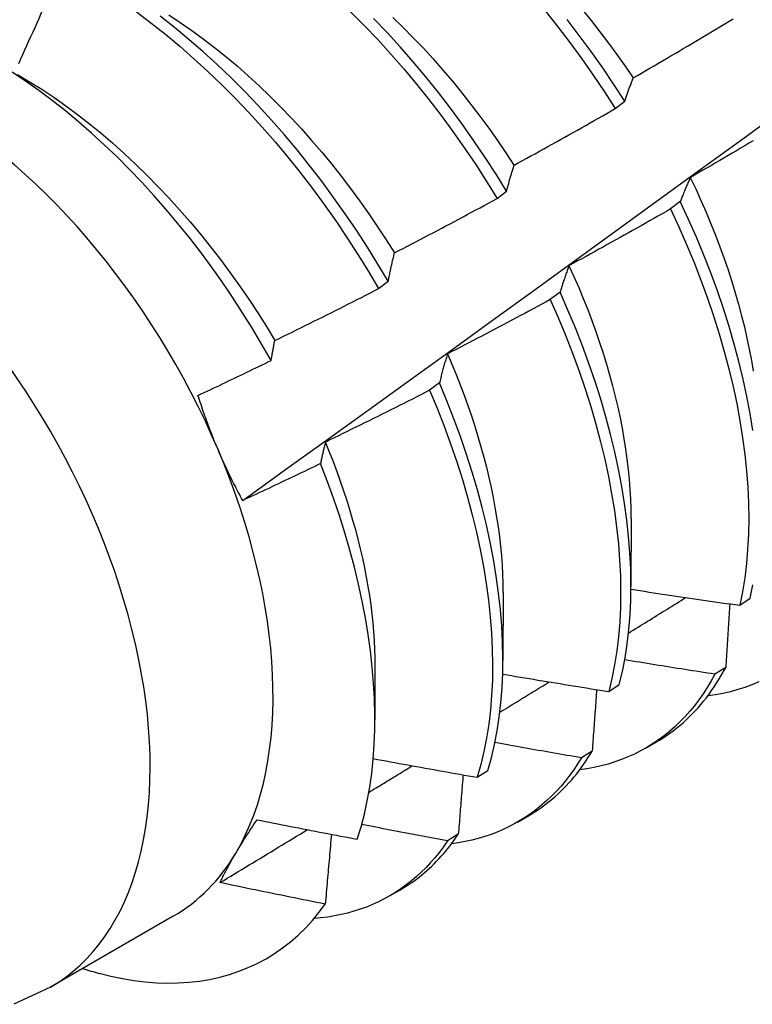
# Model space of a CAD drawing. Header units: inches. Extents: x 202.3 to 235.2, y 60.7 to 129.4.
# Tile 21 of 41: x 221.399 to 221.598, y 72.891 to 73.159. Entities that reach past the tile are written whole.
import ezdxf

# ---------------------------------------------------------------- set-up
doc = ezdxf.new("R2010")
doc.units = ezdxf.units.IN
doc.header["$MEASUREMENT"] = 0
doc.layers.add('Visible Edges(ANSI)', color=7, linetype='Continuous', lineweight=25)
doc.layers.add('Visible Tangent Edges(ANSI)', color=7, linetype='Continuous', lineweight=25)

msp = doc.modelspace()

# ---------------------------------------------------------------- linework, layer by layer
at = {"layer": 'Visible Edges(ANSI)'}
for p, q in [((221.56121, 73.13442), (221.5638, 73.1364)), ((221.5291, 73.10997), (221.5317, 73.11195)), ((221.57888, 73.10912), (221.57625, 73.10713)), ((221.4969, 73.08548), (221.4995, 73.08746)), ((221.5462, 73.08448), (221.54356, 73.08249)), ((221.51342, 73.05983), (221.51077, 73.05784)), ((221.56551, 73.02297), (221.56548, 73.00449)), ((221.53071, 73.00288), (221.53068, 72.98439)), ((221.59504, 72.99941), (221.59791, 73.00131)), ((221.49591, 72.98279), (221.49589, 72.96834)), ((221.59123, 72.98251), (221.5883, 72.98067)), ((221.55943, 72.97598), (221.56231, 72.97787)), ((221.56947, 72.96057), (221.57228, 72.9622)), ((221.55495, 72.95977), (221.55201, 72.95794)), ((221.5237, 72.95265), (221.52659, 72.95453)), ((221.53467, 72.94048), (221.53748, 72.9421)), ((221.51856, 72.93716), (221.51562, 72.93534)), ((221.49987, 72.92039), (221.50269, 72.92201)), ((221.44112, 72.91488), (221.40771, 72.89559))]:
    msp.add_line(p, q, dxfattribs=at)
at = {"layer": 'Visible Edges(ANSI)', "flags": 128}
for points in [[(221.45997, 73.02789), (221.47135, 73.03609), (221.48273, 73.04428), (221.49409, 73.05248), (221.50544, 73.06068), (221.51678, 73.06888), (221.52811, 73.07708), (221.53943, 73.08527), (221.55073, 73.09347), (221.56203, 73.10166), (221.57332, 73.10985), (221.5846, 73.11805), (221.59587, 73.12623), (221.60713, 73.13442), (221.61838, 73.14261), (221.62962, 73.15079), (221.64085, 73.15897), (221.65207, 73.16715), (221.66329, 73.17532), (221.67449, 73.18349), (221.68568, 73.19166), (221.69687, 73.19983), (221.70804, 73.20799)], [(221.41099, 73.17349), (221.41046, 73.17226), (221.40992, 73.17104), (221.40939, 73.16981), (221.40885, 73.16859), (221.40831, 73.16737), (221.40777, 73.16614), (221.40724, 73.16492), (221.4067, 73.1637), (221.40616, 73.16248), (221.40561, 73.16125), (221.40507, 73.16003), (221.40453, 73.15881), (221.40399, 73.15759), (221.40344, 73.15637), (221.4029, 73.15515), (221.40235, 73.15393), (221.4018, 73.15271), (221.40125, 73.15149), (221.40071, 73.15027), (221.40016, 73.14905), (221.39961, 73.14783), (221.39906, 73.14661)], [(221.43107, 73.16071), (221.43503, 73.15772), (221.43896, 73.1546), (221.44285, 73.15136), (221.4467, 73.14798), (221.45051, 73.14449), (221.45428, 73.14087), (221.45798, 73.13715), (221.46164, 73.13332), (221.46523, 73.12938), (221.46875, 73.12534), (221.47221, 73.12122), (221.47559, 73.117), (221.4789, 73.1127), (221.48212, 73.10832), (221.48526, 73.10388), (221.48831, 73.09936), (221.49127, 73.09479), (221.49413, 73.09016), (221.4969, 73.08548)], [(221.4893, 73.16075), (221.493, 73.15702), (221.49665, 73.15318), (221.50024, 73.14923), (221.50376, 73.14519), (221.50721, 73.14106), (221.51059, 73.13684), (221.51389, 73.13253), (221.51711, 73.12815), (221.52024, 73.1237), (221.52329, 73.11918), (221.52624, 73.11461), (221.5291, 73.10997)], [(221.54221, 73.1609), (221.54558, 73.15668), (221.54888, 73.15237), (221.55209, 73.14798), (221.55522, 73.14353), (221.55826, 73.139), (221.56121, 73.13442)], [(221.55225, 73.16132), (221.55468, 73.15834), (221.55706, 73.15531), (221.5594, 73.15223), (221.56168, 73.14911), (221.56391, 73.14595), (221.56609, 73.14275)], [(221.4995, 73.08746), (221.49673, 73.09213), (221.49386, 73.09676), (221.49089, 73.10133), (221.48784, 73.10584), (221.48469, 73.11028), (221.48146, 73.11465), (221.47815, 73.11895), (221.47476, 73.12316), (221.4713, 73.12728), (221.46777, 73.1313), (221.46417, 73.13523), (221.46052, 73.13906), (221.4568, 73.14278), (221.45304, 73.14638), (221.44922, 73.14987), (221.44537, 73.15323), (221.44147, 73.15647), (221.43754, 73.15958)], [(221.43987, 73.15989), (221.44301, 73.15781), (221.44614, 73.15564), (221.44925, 73.15337), (221.45234, 73.151), (221.4554, 73.14854), (221.45844, 73.14599), (221.46145, 73.14335), (221.46442, 73.14062), (221.46736, 73.13781), (221.47026, 73.13492), (221.47312, 73.13194), (221.47594, 73.1289), (221.47871, 73.12578), (221.48143, 73.1226), (221.4841, 73.11936), (221.48672, 73.11605), (221.48928, 73.11269), (221.49179, 73.10928), (221.49424, 73.10582), (221.49662, 73.10231), (221.49894, 73.09876), (221.5012, 73.09518)], [(221.5317, 73.11195), (221.52883, 73.11658), (221.52587, 73.12115), (221.52282, 73.12567), (221.51968, 73.13011), (221.51645, 73.13449), (221.51315, 73.13878), (221.50976, 73.143), (221.5063, 73.14713), (221.50278, 73.15116), (221.49919, 73.15509), (221.49553, 73.15893)], [(221.50077, 73.15921), (221.50357, 73.15649), (221.50633, 73.15369), (221.50906, 73.15083), (221.51174, 73.1479), (221.51438, 73.1449), (221.51697, 73.14184), (221.51952, 73.13873), (221.52201, 73.13556), (221.52445, 73.13233), (221.52684, 73.12906), (221.52917, 73.12575), (221.53144, 73.12239), (221.53366, 73.11899)], [(221.5638, 73.1364), (221.56085, 73.14097), (221.5578, 73.14549), (221.55466, 73.14994), (221.55144, 73.15432), (221.54814, 73.15862)], [(221.5661, 73.14276), (221.56724, 73.14342), (221.56837, 73.14407), (221.56951, 73.14473), (221.57065, 73.14539), (221.57178, 73.14606), (221.57292, 73.14672), (221.57405, 73.14738), (221.57518, 73.14805), (221.57632, 73.14871), (221.57745, 73.14938), (221.57858, 73.15005), (221.57971, 73.15072), (221.58084, 73.15139), (221.58197, 73.15206), (221.5831, 73.15273), (221.58423, 73.1534), (221.58536, 73.15408), (221.58649, 73.15475), (221.58761, 73.15543), (221.58874, 73.15611), (221.58987, 73.15678), (221.59099, 73.15746), (221.59212, 73.15814), (221.59324, 73.15882)], [(221.4677, 73.06594), (221.46521, 73.07031), (221.46263, 73.07464), (221.45996, 73.07892), (221.45721, 73.08315), (221.45437, 73.08731), (221.45146, 73.09142), (221.44846, 73.09546), (221.44541, 73.09942), (221.44228, 73.1033), (221.4391, 73.10708), (221.43586, 73.11077), (221.43256, 73.11437), (221.42921, 73.11787), (221.42582, 73.12127), (221.42237, 73.12456), (221.41889, 73.12775), (221.41536, 73.13082), (221.41179, 73.13377), (221.4082, 73.1366), (221.40459, 73.1393), (221.40097, 73.14186), (221.39733, 73.14429)], [(221.39876, 73.14367), (221.40206, 73.14173), (221.40535, 73.13966), (221.40862, 73.13749), (221.41187, 73.1352), (221.41511, 73.13281), (221.41832, 73.1303), (221.42151, 73.1277), (221.42466, 73.125), (221.42779, 73.1222), (221.43087, 73.11931), (221.43392, 73.11633), (221.43693, 73.11327), (221.4399, 73.11013), (221.44281, 73.10691), (221.44568, 73.10362), (221.44849, 73.10026), (221.45124, 73.09684), (221.45393, 73.09335), (221.45657, 73.08981), (221.45913, 73.08621), (221.46163, 73.08257), (221.46405, 73.07888), (221.4664, 73.07514), (221.46867, 73.07137)], [(221.5638, 73.1364), (221.56389, 73.13667), (221.56398, 73.13695), (221.56408, 73.13723), (221.56417, 73.1375), (221.56426, 73.13777), (221.56435, 73.13805), (221.56445, 73.13832), (221.56454, 73.13859), (221.56463, 73.13886), (221.56473, 73.13913), (221.56482, 73.13939), (221.56492, 73.13966), (221.56502, 73.13992), (221.56511, 73.14019), (221.56521, 73.14045), (221.56531, 73.14071), (221.5654, 73.14097), (221.5655, 73.14123), (221.5656, 73.14149), (221.5657, 73.14174), (221.5658, 73.142), (221.5659, 73.14225), (221.566, 73.14251), (221.5661, 73.14276)], [(221.5337, 73.119), (221.53485, 73.11963), (221.536, 73.12026), (221.53716, 73.1209), (221.53831, 73.12153), (221.53946, 73.12216), (221.54061, 73.1228), (221.54176, 73.12344), (221.54291, 73.12407), (221.54406, 73.12471), (221.5452, 73.12535), (221.54635, 73.12599), (221.5475, 73.12664), (221.54864, 73.12728), (221.54979, 73.12792), (221.55093, 73.12857), (221.55208, 73.12922), (221.55322, 73.12986), (221.55437, 73.13051), (221.55551, 73.13116), (221.55665, 73.13181), (221.55779, 73.13246), (221.55893, 73.13311), (221.56007, 73.13377), (221.56121, 73.13442)], [(221.59867, 73.12565), (221.59754, 73.12498), (221.59641, 73.12431), (221.59527, 73.12364), (221.59414, 73.12297), (221.59301, 73.1223), (221.59187, 73.12164), (221.59073, 73.12097), (221.5896, 73.12031), (221.58846, 73.11964), (221.58732, 73.11898), (221.58619, 73.11832), (221.58505, 73.11766), (221.58391, 73.117), (221.58277, 73.11634), (221.58163, 73.11569)], [(221.5317, 73.11195), (221.53178, 73.11226), (221.53185, 73.11256), (221.53193, 73.11287), (221.53201, 73.11317), (221.53209, 73.11347), (221.53218, 73.11377), (221.53226, 73.11407), (221.53234, 73.11437), (221.53242, 73.11467), (221.5325, 73.11497), (221.53259, 73.11526), (221.53267, 73.11556), (221.53275, 73.11585), (221.53284, 73.11614), (221.53292, 73.11643), (221.53301, 73.11672), (221.53309, 73.11701), (221.53318, 73.1173), (221.53326, 73.11759), (221.53335, 73.11787), (221.53343, 73.11815), (221.53352, 73.11844), (221.53361, 73.11872), (221.5337, 73.119)], [(221.58163, 73.11569), (221.58151, 73.11543), (221.58139, 73.11516), (221.58127, 73.1149), (221.58115, 73.11463), (221.58103, 73.11437), (221.58091, 73.1141), (221.5808, 73.11383), (221.58068, 73.11357), (221.58056, 73.1133), (221.58045, 73.11302), (221.58033, 73.11275), (221.58022, 73.11248), (221.5801, 73.11221), (221.57999, 73.11193), (221.57988, 73.11165), (221.57977, 73.11138), (221.57965, 73.1111), (221.57954, 73.11082), (221.57943, 73.11054), (221.57932, 73.11026), (221.57921, 73.10997), (221.5791, 73.10969), (221.57899, 73.1094), (221.57888, 73.10912)], [(221.58158, 73.11569), (221.58307, 73.11256), (221.5845, 73.10942), (221.58587, 73.10627), (221.58719, 73.10313), (221.58845, 73.09998), (221.58965, 73.09683), (221.59079, 73.09369), (221.59186, 73.09056), (221.59288, 73.08743), (221.59383, 73.08431), (221.59472, 73.08121), (221.59555, 73.07812), (221.59631, 73.07506), (221.59701, 73.07201), (221.59763, 73.06898), (221.59819, 73.06598), (221.59868, 73.06301)], [(221.50123, 73.0952), (221.50239, 73.09581), (221.50356, 73.09641), (221.50473, 73.09702), (221.50589, 73.09762), (221.50706, 73.09823), (221.50822, 73.09884), (221.50939, 73.09945), (221.51055, 73.10006), (221.51172, 73.10067), (221.51288, 73.10128), (221.51404, 73.1019), (221.5152, 73.10251), (221.51636, 73.10313), (221.51752, 73.10375), (221.51868, 73.10436), (221.51984, 73.10498), (221.521, 73.1056), (221.52216, 73.10622), (221.52332, 73.10685), (221.52448, 73.10747), (221.52563, 73.10809), (221.52679, 73.10872), (221.52794, 73.10935), (221.5291, 73.10997)], [(221.59857, 73.04693), (221.59783, 73.05154), (221.59695, 73.05619), (221.59594, 73.06089), (221.5948, 73.06563), (221.59353, 73.07041), (221.59213, 73.07521), (221.59061, 73.08004), (221.58895, 73.08488), (221.58718, 73.08973), (221.58528, 73.09459), (221.58327, 73.09944), (221.58113, 73.10429), (221.57888, 73.10912)], [(221.57625, 73.10713), (221.5751, 73.10647), (221.57396, 73.10582), (221.57282, 73.10517), (221.57167, 73.10452), (221.57053, 73.10387), (221.56938, 73.10322), (221.56824, 73.10257), (221.56709, 73.10193), (221.56594, 73.10128), (221.56479, 73.10064), (221.56364, 73.09999), (221.5625, 73.09935), (221.56135, 73.09871), (221.5602, 73.09807), (221.55904, 73.09743), (221.55789, 73.09679), (221.55674, 73.09616), (221.55559, 73.09552), (221.55443, 73.09488), (221.55328, 73.09425), (221.55213, 73.09362), (221.55097, 73.09299), (221.54982, 73.09236), (221.54866, 73.09173)], [(221.57625, 73.10713), (221.57849, 73.1023), (221.58061, 73.09745), (221.58262, 73.0926), (221.58451, 73.08774), (221.58627, 73.08289), (221.58791, 73.07805), (221.58943, 73.07322), (221.59082, 73.06842), (221.59208, 73.06365), (221.59321, 73.05891), (221.59421, 73.05421), (221.59508, 73.04956), (221.59581, 73.04496), (221.59641, 73.04042), (221.59688, 73.03594), (221.59721, 73.03153), (221.59741, 73.0272), (221.59747, 73.02295), (221.5974, 73.01878), (221.59719, 73.0147), (221.59685, 73.01072), (221.59638, 73.00684), (221.59577, 73.00307), (221.59504, 72.99941)], [(221.4995, 73.08746), (221.49957, 73.0878), (221.49964, 73.08813), (221.49971, 73.08846), (221.49978, 73.0888), (221.49984, 73.08913), (221.49991, 73.08946), (221.49998, 73.08979), (221.50005, 73.09011), (221.50012, 73.09044), (221.50019, 73.09076), (221.50027, 73.09109), (221.50034, 73.09141), (221.50041, 73.09173), (221.50048, 73.09206), (221.50055, 73.09238), (221.50063, 73.09269), (221.5007, 73.09301), (221.50077, 73.09333), (221.50085, 73.09364), (221.50092, 73.09396), (221.501, 73.09427), (221.50107, 73.09458), (221.50115, 73.09489), (221.50123, 73.0952)], [(221.54866, 73.09173), (221.54855, 73.09144), (221.54845, 73.09115), (221.54834, 73.09086), (221.54823, 73.09056), (221.54813, 73.09027), (221.54802, 73.08997), (221.54791, 73.08968), (221.54781, 73.08938), (221.54771, 73.08908), (221.5476, 73.08878), (221.5475, 73.08848), (221.5474, 73.08818), (221.54729, 73.08788), (221.54719, 73.08758), (221.54709, 73.08727), (221.54699, 73.08697), (221.54689, 73.08666), (221.54679, 73.08635), (221.54669, 73.08604), (221.54659, 73.08573), (221.5465, 73.08542), (221.5464, 73.08511), (221.5463, 73.0848), (221.5462, 73.08448)], [(221.54863, 73.09171), (221.54998, 73.08874), (221.55128, 73.08576), (221.55253, 73.08277), (221.55372, 73.07979), (221.55486, 73.07681), (221.55594, 73.07383), (221.55696, 73.07086), (221.55793, 73.0679), (221.55884, 73.06494), (221.55969, 73.062), (221.56048, 73.05907), (221.56121, 73.05616), (221.56189, 73.05326), (221.56251, 73.05038), (221.56307, 73.04752), (221.56357, 73.04468), (221.56401, 73.04187), (221.56439, 73.03908), (221.56472, 73.03632), (221.56498, 73.03359), (221.56519, 73.03089), (221.56534, 73.02822), (221.56543, 73.02559), (221.56546, 73.023)], [(221.46868, 73.07137), (221.46986, 73.07194), (221.47104, 73.07252), (221.47222, 73.0731), (221.4734, 73.07368), (221.47458, 73.07426), (221.47576, 73.07484), (221.47694, 73.07542), (221.47812, 73.076), (221.4793, 73.07659), (221.48048, 73.07717), (221.48165, 73.07776), (221.48283, 73.07835), (221.484, 73.07894), (221.48518, 73.07953), (221.48635, 73.08012), (221.48753, 73.08071), (221.4887, 73.0813), (221.48987, 73.08189), (221.49105, 73.08249), (221.49222, 73.08309), (221.49339, 73.08368), (221.49456, 73.08428), (221.49573, 73.08488), (221.4969, 73.08548)], [(221.54356, 73.08249), (221.5424, 73.08187), (221.54124, 73.08124), (221.54008, 73.08062), (221.53892, 73.07999), (221.53776, 73.07937), (221.5366, 73.07875), (221.53544, 73.07813), (221.53428, 73.07751), (221.53311, 73.07689), (221.53195, 73.07628), (221.53079, 73.07566), (221.52962, 73.07505), (221.52846, 73.07443), (221.52729, 73.07382), (221.52613, 73.07321), (221.52496, 73.0726), (221.52379, 73.07199), (221.52262, 73.07138), (221.52146, 73.07078), (221.52029, 73.07017), (221.51912, 73.06956), (221.51795, 73.06896), (221.51678, 73.06836), (221.51561, 73.06776)], [(221.54356, 73.08249), (221.54569, 73.07765), (221.5477, 73.07279), (221.5496, 73.06794), (221.55137, 73.06308), (221.55302, 73.05824), (221.55455, 73.05342), (221.55594, 73.04861), (221.55721, 73.04384), (221.55835, 73.0391), (221.55936, 73.0344), (221.56023, 73.02974), (221.56097, 73.02514), (221.56158, 73.0206), (221.56205, 73.01611), (221.56239, 73.0117), (221.5626, 73.00736), (221.56267, 73.00311), (221.56261, 72.99893), (221.56241, 72.99485), (221.56208, 72.99087), (221.56161, 72.98698), (221.56101, 72.9832), (221.56029, 72.97953), (221.55943, 72.97598)], [(221.56231, 72.97787), (221.56316, 72.98143), (221.56388, 72.98511), (221.56446, 72.9889), (221.56492, 72.99279), (221.56524, 72.99678), (221.56543, 73.00087), (221.56548, 73.00505), (221.5654, 73.00931), (221.56519, 73.01366), (221.56484, 73.01808), (221.56435, 73.02256), (221.56373, 73.02711), (221.56298, 73.03172), (221.5621, 73.03638), (221.56108, 73.04108), (221.55993, 73.04582), (221.55865, 73.0506), (221.55725, 73.05541), (221.55571, 73.06023), (221.55405, 73.06508), (221.55227, 73.06993), (221.55037, 73.07478), (221.54834, 73.07964), (221.5462, 73.08448)], [(221.4677, 73.06594), (221.46774, 73.06617), (221.46778, 73.0664), (221.46782, 73.06663), (221.46786, 73.06686), (221.4679, 73.06709), (221.46794, 73.06732), (221.46798, 73.06755), (221.46802, 73.06778), (221.46806, 73.06801), (221.4681, 73.06824), (221.46814, 73.06846), (221.46818, 73.06869), (221.46822, 73.06891), (221.46826, 73.06914), (221.4683, 73.06936), (221.46834, 73.06959), (221.46839, 73.06981), (221.46843, 73.07004), (221.46847, 73.07026), (221.46851, 73.07048), (221.46855, 73.0707), (221.46859, 73.07093), (221.46864, 73.07115), (221.46868, 73.07137)], [(221.51561, 73.06776), (221.51551, 73.06744), (221.51541, 73.06712), (221.51532, 73.0668), (221.51522, 73.06648), (221.51513, 73.06616), (221.51504, 73.06583), (221.51494, 73.06551), (221.51485, 73.06518), (221.51476, 73.06486), (221.51466, 73.06453), (221.51457, 73.0642), (221.51448, 73.06387), (221.51439, 73.06354), (221.5143, 73.06321), (221.51421, 73.06288), (221.51412, 73.06254), (221.51403, 73.06221), (221.51394, 73.06187), (221.51386, 73.06154), (221.51377, 73.0612), (221.51368, 73.06086), (221.51359, 73.06052), (221.51351, 73.06018), (221.51342, 73.05983)], [(221.51559, 73.06776), (221.5168, 73.06494), (221.51796, 73.06212), (221.51907, 73.0593), (221.52013, 73.05648), (221.52114, 73.05367), (221.52211, 73.05086), (221.52302, 73.04805), (221.52389, 73.04525), (221.5247, 73.04246), (221.52546, 73.03969), (221.52618, 73.03692), (221.52684, 73.03417), (221.52745, 73.03144), (221.52801, 73.02872), (221.52852, 73.02602), (221.52897, 73.02335), (221.52937, 73.02069), (221.52972, 73.01806), (221.53002, 73.01546), (221.53026, 73.01288), (221.53045, 73.01034), (221.53059, 73.00782), (221.53067, 73.00534), (221.53069, 73.00289)], [(221.44782, 73.05645), (221.44865, 73.05684), (221.44949, 73.05723), (221.45032, 73.05762), (221.45115, 73.05801), (221.45198, 73.0584), (221.45281, 73.0588), (221.45364, 73.05919), (221.45447, 73.05958), (221.4553, 73.05998), (221.45612, 73.06037), (221.45695, 73.06076), (221.45778, 73.06116), (221.45861, 73.06155), (221.45944, 73.06195), (221.46027, 73.06235), (221.46109, 73.06274), (221.46192, 73.06314), (221.46275, 73.06354), (221.46358, 73.06394), (221.4644, 73.06434), (221.46523, 73.06474), (221.46605, 73.06514), (221.46688, 73.06554), (221.4677, 73.06594)], [(221.52659, 72.95453), (221.52756, 72.95798), (221.5284, 72.96155), (221.52912, 72.96524), (221.52969, 72.96903), (221.53014, 72.97293), (221.53046, 72.97693), (221.53064, 72.98103), (221.53068, 72.98521), (221.53059, 72.98948), (221.53037, 72.99383), (221.53001, 72.99825), (221.52952, 73.00274), (221.52889, 73.00729), (221.52813, 73.0119), (221.52724, 73.01656), (221.52622, 73.02127), (221.52506, 73.02602), (221.52377, 73.0308), (221.52236, 73.0356), (221.52082, 73.04043), (221.51915, 73.04527), (221.51736, 73.05013), (221.51545, 73.05498), (221.51342, 73.05983)], [(221.45326, 73.04171), (221.45301, 73.04231), (221.45276, 73.04291), (221.45251, 73.04352), (221.45226, 73.04412), (221.45202, 73.04473), (221.45178, 73.04533), (221.45154, 73.04594), (221.4513, 73.04655), (221.45106, 73.04716), (221.45083, 73.04777), (221.4506, 73.04839), (221.45037, 73.049), (221.45015, 73.04961), (221.44993, 73.05023), (221.44971, 73.05085), (221.44949, 73.05146), (221.44927, 73.05208), (221.44906, 73.0527), (221.44885, 73.05333), (221.44864, 73.05395), (221.44843, 73.05457), (221.44823, 73.0552), (221.44802, 73.05583), (221.44782, 73.05645)], [(221.51077, 73.05784), (221.5096, 73.05724), (221.50842, 73.05665), (221.50725, 73.05605), (221.50607, 73.05546), (221.5049, 73.05486), (221.50372, 73.05427), (221.50255, 73.05368), (221.50137, 73.05309), (221.50019, 73.0525), (221.49901, 73.05191), (221.49783, 73.05132), (221.49666, 73.05073), (221.49548, 73.05015), (221.4943, 73.04956), (221.49311, 73.04898), (221.49193, 73.0484), (221.49075, 73.04782), (221.48957, 73.04724), (221.48839, 73.04666), (221.4872, 73.04608), (221.48602, 73.0455), (221.48483, 73.04493), (221.48365, 73.04435), (221.48246, 73.04378)], [(221.51077, 73.05784), (221.51279, 73.05299), (221.51469, 73.04813), (221.51647, 73.04328), (221.51813, 73.03844), (221.51966, 73.03361), (221.52106, 73.02881), (221.52234, 73.02403), (221.52349, 73.01929), (221.5245, 73.01458), (221.52538, 73.00993), (221.52613, 73.00532), (221.52675, 73.00077), (221.52723, 72.99629), (221.52758, 72.99187), (221.52779, 72.98753), (221.52787, 72.98327), (221.52782, 72.97909), (221.52762, 72.975), (221.5273, 72.97101), (221.52684, 72.96712), (221.52625, 72.96333), (221.52553, 72.95965), (221.52468, 72.95609), (221.5237, 72.95265)], [(221.48246, 73.04378), (221.48241, 73.04354), (221.48235, 73.0433), (221.48229, 73.04306), (221.48223, 73.04282), (221.48217, 73.04258), (221.48211, 73.04234), (221.48206, 73.0421), (221.482, 73.04186), (221.48194, 73.04162), (221.48188, 73.04137), (221.48183, 73.04113), (221.48177, 73.04089), (221.48172, 73.04064), (221.48166, 73.0404), (221.4816, 73.04015), (221.48155, 73.03991), (221.48149, 73.03966), (221.48144, 73.03941), (221.48138, 73.03917), (221.48133, 73.03892), (221.48127, 73.03867), (221.48122, 73.03842), (221.48116, 73.03817), (221.48111, 73.03792)], [(221.48241, 73.04379), (221.48349, 73.04112), (221.48453, 73.03846), (221.48552, 73.0358), (221.48648, 73.03315), (221.48739, 73.0305), (221.48825, 73.02785), (221.48907, 73.02521), (221.48985, 73.02258), (221.49058, 73.01996), (221.49127, 73.01735), (221.4919, 73.01476), (221.4925, 73.01218), (221.49304, 73.00961), (221.49354, 73.00706), (221.494, 73.00454), (221.4944, 73.00203), (221.49475, 72.99954), (221.49506, 72.99707), (221.49532, 72.99463), (221.49552, 72.99222), (221.49568, 72.98983), (221.49579, 72.98746), (221.49586, 72.98513), (221.49587, 72.98282)], [(221.45998, 73.02789), (221.45967, 73.02845), (221.45937, 73.02901), (221.45906, 73.02957), (221.45877, 73.03013), (221.45847, 73.03069), (221.45817, 73.03126), (221.45788, 73.03183), (221.45759, 73.0324), (221.4573, 73.03297), (221.45702, 73.03354), (221.45674, 73.03411), (221.45646, 73.03469), (221.45618, 73.03526), (221.4559, 73.03584), (221.45563, 73.03642), (221.45536, 73.037), (221.45509, 73.03759), (221.45482, 73.03817), (221.45455, 73.03876), (221.45429, 73.03934), (221.45403, 73.03993), (221.45377, 73.04052), (221.45352, 73.04112), (221.45326, 73.04171)], [(221.48111, 73.03792), (221.48023, 73.0375), (221.47935, 73.03707), (221.47848, 73.03665), (221.4776, 73.03622), (221.47672, 73.0358), (221.47584, 73.03538), (221.47496, 73.03496), (221.47408, 73.03454), (221.4732, 73.03412), (221.47232, 73.0337), (221.47144, 73.03328), (221.47056, 73.03286), (221.46968, 73.03244), (221.4688, 73.03203), (221.46792, 73.03161), (221.46704, 73.03119), (221.46616, 73.03078), (221.46527, 73.03036), (221.46439, 73.02995), (221.46351, 73.02953), (221.46263, 73.02912), (221.46174, 73.02871), (221.46086, 73.0283), (221.45998, 73.02789)], [(221.49109, 72.93582), (221.49212, 72.93918), (221.49303, 72.94265), (221.49382, 72.94624), (221.49448, 72.94993), (221.49502, 72.95372), (221.49542, 72.9576), (221.4957, 72.96156), (221.49586, 72.96561), (221.49588, 72.96974), (221.49578, 72.97395), (221.49555, 72.97823), (221.49519, 72.98258), (221.4947, 72.98699), (221.49409, 72.99147), (221.49334, 72.99599), (221.49247, 73.00056), (221.49148, 73.00516), (221.49036, 73.00978), (221.48912, 73.01443), (221.48776, 73.01911), (221.48627, 73.0238), (221.48467, 73.0285), (221.48295, 73.03321), (221.48111, 73.03792)], [(221.59791, 73.00131), (221.59864, 73.00498)], [(221.56548, 73.00377), (221.56671, 73.00358), (221.56794, 73.00339), (221.56917, 73.0032), (221.5704, 73.00301), (221.57163, 73.00283), (221.57286, 73.00264), (221.57409, 73.00246), (221.57532, 73.00227), (221.57655, 73.00209), (221.57778, 73.0019), (221.57901, 73.00172), (221.58024, 73.00154), (221.58147, 73.00136), (221.58271, 73.00118), (221.58394, 73.001), (221.58517, 73.00082), (221.5864, 73.00064), (221.58764, 73.00046), (221.58887, 73.00028), (221.5901, 73.00011), (221.59134, 72.99993), (221.59257, 72.99976), (221.5938, 72.99958), (221.59504, 72.99941)], [(221.56481, 72.99187), (221.56546, 72.99227), (221.56611, 72.99267), (221.56676, 72.99308), (221.56741, 72.99348), (221.56806, 72.99388), (221.56871, 72.99428), (221.56936, 72.99468), (221.57001, 72.99509), (221.57066, 72.99549), (221.57131, 72.99589), (221.57196, 72.99629), (221.57261, 72.9967), (221.57326, 72.9971), (221.57391, 72.9975), (221.57456, 72.9979), (221.57521, 72.9983), (221.57586, 72.99871), (221.57651, 72.99911), (221.57716, 72.99951), (221.57781, 72.99991), (221.57846, 73.00032), (221.57911, 73.00072), (221.57976, 73.00112), (221.58041, 73.00152)], [(221.59232, 72.99979), (221.59227, 72.99907), (221.59223, 72.99836), (221.59219, 72.99764), (221.59214, 72.99692), (221.5921, 72.99621), (221.59205, 72.99549), (221.59201, 72.99477), (221.59196, 72.99405), (221.59192, 72.99333), (221.59187, 72.99261), (221.59183, 72.99189), (221.59178, 72.99117), (221.59174, 72.99045), (221.59169, 72.98973), (221.59165, 72.98901), (221.5916, 72.98829), (221.59155, 72.98757), (221.59151, 72.98685), (221.59146, 72.98613), (221.59141, 72.9854), (221.59137, 72.98468), (221.59132, 72.98396), (221.59127, 72.98323), (221.59123, 72.98251)], [(221.5883, 72.98067), (221.58727, 72.98083), (221.58625, 72.98098), (221.58523, 72.98114), (221.58421, 72.9813), (221.58318, 72.98146), (221.58216, 72.98162), (221.58114, 72.98178), (221.58012, 72.98194), (221.57909, 72.9821), (221.57807, 72.98226), (221.57705, 72.98242), (221.57603, 72.98258), (221.57501, 72.98275), (221.57399, 72.98291), (221.57297, 72.98307), (221.57194, 72.98324), (221.57092, 72.9834), (221.5699, 72.98357), (221.56888, 72.98374), (221.56786, 72.9839), (221.56684, 72.98407), (221.56582, 72.98424), (221.5648, 72.98441), (221.56378, 72.98457)], [(221.53063, 72.9807), (221.53182, 72.9805), (221.53302, 72.98029), (221.53422, 72.98009), (221.53542, 72.97989), (221.53662, 72.97969), (221.53781, 72.97948), (221.53901, 72.97928), (221.54021, 72.97908), (221.54141, 72.97889), (221.54261, 72.97869), (221.54381, 72.97849), (221.54501, 72.97829), (221.54621, 72.9781), (221.54741, 72.9779), (221.54861, 72.9777), (221.54981, 72.97751), (221.55101, 72.97732), (221.55222, 72.97712), (221.55342, 72.97693), (221.55462, 72.97674), (221.55582, 72.97655), (221.55702, 72.97636), (221.55822, 72.97617), (221.55943, 72.97598)], [(221.5883, 72.98067), (221.58728, 72.97884), (221.58621, 72.97706), (221.5851, 72.97535), (221.58393, 72.97369), (221.58272, 72.9721), (221.58146, 72.97058), (221.58015, 72.96911), (221.5788, 72.96772), (221.5774, 72.96638), (221.57595, 72.96512), (221.57446, 72.96392), (221.57293, 72.96279), (221.57136, 72.96173), (221.56975, 72.96073), (221.56809, 72.95981), (221.5664, 72.95895), (221.56466, 72.95817), (221.5629, 72.95746), (221.56109, 72.95681), (221.55925, 72.95624), (221.55737, 72.95575), (221.55546, 72.95532), (221.55352, 72.95497), (221.55154, 72.95469)], [(221.57228, 72.9622), (221.57325, 72.96277), (221.57421, 72.96337), (221.57515, 72.964), (221.57607, 72.96465), (221.57699, 72.96532), (221.57788, 72.96602), (221.57876, 72.96674), (221.57963, 72.96749), (221.58048, 72.96825), (221.58131, 72.96905), (221.58213, 72.96986), (221.58293, 72.9707), (221.58371, 72.97156), (221.58448, 72.97245), (221.58523, 72.97336), (221.58597, 72.97429), (221.58669, 72.97524), (221.58739, 72.97621), (221.58807, 72.97721), (221.58874, 72.97823), (221.58939, 72.97927), (221.59002, 72.98033), (221.59063, 72.98141), (221.59123, 72.98251)], [(221.52985, 72.97034), (221.53041, 72.97068), (221.53097, 72.97103), (221.53153, 72.97137), (221.53209, 72.97171), (221.53265, 72.97206), (221.53321, 72.9724), (221.53377, 72.97274), (221.53433, 72.97309), (221.53489, 72.97343), (221.53545, 72.97377), (221.53601, 72.97412), (221.53656, 72.97446), (221.53712, 72.9748), (221.53768, 72.97515), (221.53824, 72.97549), (221.5388, 72.97584), (221.53936, 72.97618), (221.53992, 72.97652), (221.54048, 72.97687), (221.54104, 72.97721), (221.5416, 72.97755), (221.54216, 72.9779), (221.54271, 72.97824), (221.54327, 72.97859)], [(221.6002, 72.97858), (221.59834, 72.9778), (221.59644, 72.97709), (221.59449, 72.97647), (221.59251, 72.97592), (221.59049, 72.97546), (221.58844, 72.97508), (221.58634, 72.97478)], [(221.55614, 72.9765), (221.55609, 72.9758), (221.55605, 72.97511), (221.556, 72.97441), (221.55595, 72.97372), (221.5559, 72.97302), (221.55585, 72.97233), (221.5558, 72.97163), (221.55575, 72.97094), (221.5557, 72.97024), (221.55565, 72.96955), (221.5556, 72.96885), (221.55556, 72.96815), (221.55551, 72.96746), (221.55546, 72.96676), (221.5554, 72.96606), (221.55535, 72.96536), (221.5553, 72.96467), (221.55525, 72.96397), (221.5552, 72.96327), (221.55515, 72.96257), (221.5551, 72.96187), (221.55505, 72.96117), (221.555, 72.96047), (221.55495, 72.95977)], [(221.55201, 72.95794), (221.55103, 72.95811), (221.55005, 72.95828), (221.54907, 72.95844), (221.54809, 72.95861), (221.54711, 72.95878), (221.54613, 72.95895), (221.54515, 72.95912), (221.54417, 72.95929), (221.54319, 72.95946), (221.54221, 72.95963), (221.54123, 72.9598), (221.54025, 72.95997), (221.53927, 72.96015), (221.53829, 72.96032), (221.53732, 72.96049), (221.53634, 72.96067), (221.53536, 72.96084), (221.53438, 72.96102), (221.5334, 72.96119), (221.53242, 72.96137), (221.53145, 72.96154), (221.53047, 72.96172), (221.52949, 72.9619), (221.52851, 72.96207)], [(221.53748, 72.9421), (221.53836, 72.94262), (221.53922, 72.94316), (221.54007, 72.94371), (221.5409, 72.94429), (221.54173, 72.94489), (221.54254, 72.9455), (221.54334, 72.94613), (221.54413, 72.94679), (221.5449, 72.94746), (221.54567, 72.94815), (221.54642, 72.94886), (221.54715, 72.94959), (221.54788, 72.95034), (221.54859, 72.95111), (221.54928, 72.95189), (221.54997, 72.9527), (221.55064, 72.95352), (221.5513, 72.95436), (221.55194, 72.95522), (221.55257, 72.95609), (221.55318, 72.95699), (221.55379, 72.9579), (221.55437, 72.95883), (221.55495, 72.95977)], [(221.49544, 72.95775), (221.49661, 72.95753), (221.49779, 72.95731), (221.49896, 72.95709), (221.50014, 72.95687), (221.50131, 72.95666), (221.50249, 72.95644), (221.50367, 72.95622), (221.50484, 72.95601), (221.50602, 72.95579), (221.5072, 72.95558), (221.50838, 72.95537), (221.50955, 72.95515), (221.51073, 72.95494), (221.51191, 72.95473), (221.51309, 72.95452), (221.51427, 72.95431), (221.51544, 72.9541), (221.51662, 72.95389), (221.5178, 72.95368), (221.51898, 72.95348), (221.52016, 72.95327), (221.52134, 72.95306), (221.52252, 72.95286), (221.5237, 72.95265)], [(221.55201, 72.95794), (221.55099, 72.9563), (221.54992, 72.95471), (221.54881, 72.95317), (221.54766, 72.95169), (221.54647, 72.95027), (221.54524, 72.9489), (221.54396, 72.94759), (221.54265, 72.94634), (221.54129, 72.94514), (221.5399, 72.94401), (221.53847, 72.94294), (221.537, 72.94192), (221.53549, 72.94097), (221.53395, 72.94007), (221.53238, 72.93924), (221.53077, 72.93847), (221.52912, 72.93777), (221.52745, 72.93712), (221.52574, 72.93654), (221.524, 72.93603), (221.52223, 72.93557), (221.52043, 72.93518), (221.5186, 72.93486), (221.51675, 72.9346)], [(221.49425, 72.94856), (221.49474, 72.94887), (221.49524, 72.94917), (221.49573, 72.94947), (221.49622, 72.94977), (221.49672, 72.95007), (221.49721, 72.95037), (221.4977, 72.95067), (221.4982, 72.95097), (221.49869, 72.95127), (221.49918, 72.95157), (221.49968, 72.95187), (221.50017, 72.95217), (221.50066, 72.95248), (221.50116, 72.95278), (221.50165, 72.95308), (221.50214, 72.95338), (221.50264, 72.95368), (221.50313, 72.95398), (221.50362, 72.95428), (221.50412, 72.95458), (221.50461, 72.95488), (221.5051, 72.95519), (221.5056, 72.95549), (221.50609, 72.95579)], [(221.51986, 72.95332), (221.51981, 72.95265), (221.51975, 72.95198), (221.5197, 72.95131), (221.51965, 72.95064), (221.5196, 72.94997), (221.51954, 72.94929), (221.51949, 72.94862), (221.51944, 72.94795), (221.51938, 72.94728), (221.51933, 72.9466), (221.51927, 72.94593), (221.51922, 72.94526), (221.51917, 72.94458), (221.51911, 72.94391), (221.51906, 72.94324), (221.519, 72.94256), (221.51895, 72.94189), (221.51889, 72.94121), (221.51884, 72.94054), (221.51878, 72.93986), (221.51873, 72.93919), (221.51867, 72.93851), (221.51862, 72.93784), (221.51856, 72.93716)], [(221.45816, 72.93215), (221.45838, 72.93251), (221.45859, 72.93287), (221.45881, 72.93323), (221.45903, 72.93359), (221.45925, 72.93396), (221.45948, 72.93432), (221.4597, 72.93469), (221.45993, 72.93506), (221.46017, 72.93543), (221.4604, 72.9358), (221.46063, 72.93617), (221.46087, 72.93655), (221.46111, 72.93692), (221.46136, 72.9373), (221.4616, 72.93768), (221.46185, 72.93805), (221.4621, 72.93843), (221.46235, 72.93882), (221.4626, 72.9392), (221.46286, 72.93958), (221.46311, 72.93997), (221.46337, 72.94035), (221.46364, 72.94074), (221.4639, 72.94113)], [(221.4639, 72.94113), (221.46503, 72.9409), (221.46616, 72.94067), (221.46729, 72.94045), (221.46842, 72.94022), (221.46955, 72.94), (221.47069, 72.93977), (221.47182, 72.93955), (221.47295, 72.93932), (221.47408, 72.9391), (221.47521, 72.93888), (221.47635, 72.93865), (221.47748, 72.93843), (221.47861, 72.93821), (221.47975, 72.93799), (221.48088, 72.93777), (221.48201, 72.93755), (221.48315, 72.93733), (221.48428, 72.93712), (221.48542, 72.9369), (221.48655, 72.93668), (221.48769, 72.93647), (221.48882, 72.93625), (221.48996, 72.93604), (221.49109, 72.93582)], [(221.45381, 72.92403), (221.4548, 72.92463), (221.45579, 72.92522), (221.45678, 72.92582), (221.45777, 72.92642), (221.45876, 72.92702), (221.45975, 72.92762), (221.46074, 72.92822), (221.46173, 72.92882), (221.46273, 72.92942), (221.46372, 72.93002), (221.46471, 72.93062), (221.4657, 72.93122), (221.46669, 72.93182), (221.46767, 72.93242), (221.46866, 72.93302), (221.46965, 72.93362), (221.47064, 72.93422), (221.47163, 72.93482), (221.47262, 72.93542), (221.47361, 72.93602), (221.4746, 72.93662), (221.47559, 72.93722), (221.47658, 72.93782), (221.47757, 72.93842)], [(221.51562, 72.93534), (221.51465, 72.93552), (221.51367, 72.9357), (221.5127, 72.93589), (221.51173, 72.93607), (221.51075, 72.93625), (221.50978, 72.93644), (221.50881, 72.93662), (221.50784, 72.93681), (221.50687, 72.93699), (221.50589, 72.93718), (221.50492, 72.93736), (221.50395, 72.93755), (221.50298, 72.93774), (221.50201, 72.93793), (221.50104, 72.93811), (221.50007, 72.9383), (221.4991, 72.93849), (221.49813, 72.93868), (221.49716, 72.93887), (221.49619, 72.93906), (221.49522, 72.93925), (221.49425, 72.93944), (221.49328, 72.93964), (221.49231, 72.93983)], [(221.51562, 72.93534), (221.51454, 72.93379), (221.51341, 72.93229), (221.51225, 72.93085), (221.51104, 72.92947), (221.5098, 72.92814), (221.50851, 72.92687), (221.50718, 72.92565), (221.50582, 72.92449), (221.50442, 72.9234), (221.50298, 72.92236), (221.5015, 72.92138), (221.49999, 72.92046), (221.49845, 72.9196), (221.49686, 72.9188), (221.49525, 72.91807), (221.4936, 72.91739), (221.49192, 72.91678), (221.49021, 72.91623), (221.48847, 72.91574), (221.4867, 72.91532), (221.48491, 72.91495), (221.48308, 72.91466), (221.48123, 72.91442), (221.47935, 72.91425)], [(221.48406, 72.93716), (221.48399, 72.93637), (221.48393, 72.93559), (221.48386, 72.9348), (221.48379, 72.93401), (221.48372, 72.93322), (221.48366, 72.93243), (221.48359, 72.93164), (221.48352, 72.93085), (221.48345, 72.93007), (221.48338, 72.92928), (221.48331, 72.92849), (221.48324, 72.9277), (221.48317, 72.9269), (221.4831, 72.92611), (221.48303, 72.92532), (221.48296, 72.92453), (221.48289, 72.92374), (221.48282, 72.92295), (221.48275, 72.92215), (221.48268, 72.92136), (221.48261, 72.92057), (221.48254, 72.91978), (221.48247, 72.91898), (221.4824, 72.91819)], [(221.50269, 72.92201), (221.50346, 72.92247), (221.50423, 72.92294), (221.50498, 72.92343), (221.50573, 72.92394), (221.50646, 72.92446), (221.50719, 72.92499), (221.50791, 72.92554), (221.50862, 72.92611), (221.50932, 72.92669), (221.51001, 72.92728), (221.51068, 72.92789), (221.51135, 72.92852), (221.51201, 72.92916), (221.51266, 72.92981), (221.5133, 72.93048), (221.51392, 72.93117), (221.51454, 72.93187), (221.51515, 72.93258), (221.51574, 72.93331), (221.51633, 72.93405), (221.5169, 72.93481), (221.51747, 72.93558), (221.51802, 72.93636), (221.51856, 72.93716)], [(221.45381, 72.92402), (221.45397, 72.92435), (221.45412, 72.92467), (221.45428, 72.925), (221.45444, 72.92532), (221.4546, 72.92565), (221.45477, 72.92598), (221.45494, 72.92631), (221.45511, 72.92664), (221.45528, 72.92698), (221.45546, 72.92731), (221.45563, 72.92765), (221.45581, 72.92798), (221.456, 72.92832), (221.45618, 72.92866), (221.45637, 72.92901), (221.45656, 72.92935), (221.45675, 72.92969), (221.45694, 72.93004), (221.45714, 72.93039), (221.45734, 72.93074), (221.45754, 72.93109), (221.45775, 72.93144), (221.45795, 72.93179), (221.45816, 72.93215)], [(221.4824, 72.91819), (221.4812, 72.91842), (221.48001, 72.91866), (221.47881, 72.9189), (221.47762, 72.91914), (221.47643, 72.91937), (221.47524, 72.91961), (221.47404, 72.91985), (221.47285, 72.92009), (221.47166, 72.92033), (221.47047, 72.92058), (221.46928, 72.92082), (221.46809, 72.92106), (221.46689, 72.9213), (221.4657, 72.92155), (221.46451, 72.92179), (221.46332, 72.92204), (221.46213, 72.92228), (221.46094, 72.92253), (221.45976, 72.92278), (221.45857, 72.92303), (221.45738, 72.92328), (221.45619, 72.92352), (221.455, 72.92377), (221.45381, 72.92402)], [(221.42094, 72.89937), (221.42413, 72.89859), (221.42729, 72.89794), (221.4304, 72.89743), (221.43348, 72.89706), (221.43652, 72.89682), (221.43951, 72.89673), (221.44246, 72.89677), (221.44536, 72.89695), (221.4482, 72.89727), (221.45099, 72.89773), (221.45372, 72.89833), (221.45637, 72.89906), (221.45896, 72.89993), (221.46148, 72.90093), (221.46393, 72.90207), (221.46631, 72.90335), (221.46861, 72.90475), (221.47083, 72.90629), (221.47297, 72.90795), (221.47503, 72.90975), (221.47701, 72.91167), (221.4789, 72.91373), (221.48069, 72.9159), (221.4824, 72.91819)], [(221.40771, 72.89559), (221.39779, 72.89094)]]:
    msp.add_lwpolyline(points, dxfattribs=at)
at = {"layer": 'Visible Edges(ANSI)'}
for centre, major_axis, start_param, end_param in [((221.37566, 73.02825), (0.06545, -0.11337), 1.361945, 2.409143), ((221.37566, 73.02825), (0.06545, -0.11337), 0.314748, 1.361945), ((221.37566, 73.02825), (0.06545, -0.11337), 0, 0.314748), ((221.39306, 73.03829), (0.07776, -0.13468), 5.712947, 5.754141)]:
    msp.add_ellipse(centre, major_axis=major_axis, ratio=0.57735, start_param=start_param, end_param=end_param, dxfattribs=at)
at = {"layer": 'Visible Tangent Edges(ANSI)'}
msp.add_ellipse((221.34226, 73.00896), major_axis=(0.06545, -0.11337), ratio=0.57735, start_param=0, end_param=3.141593, dxfattribs=at)

doc.saveas('drawing.dxf')
